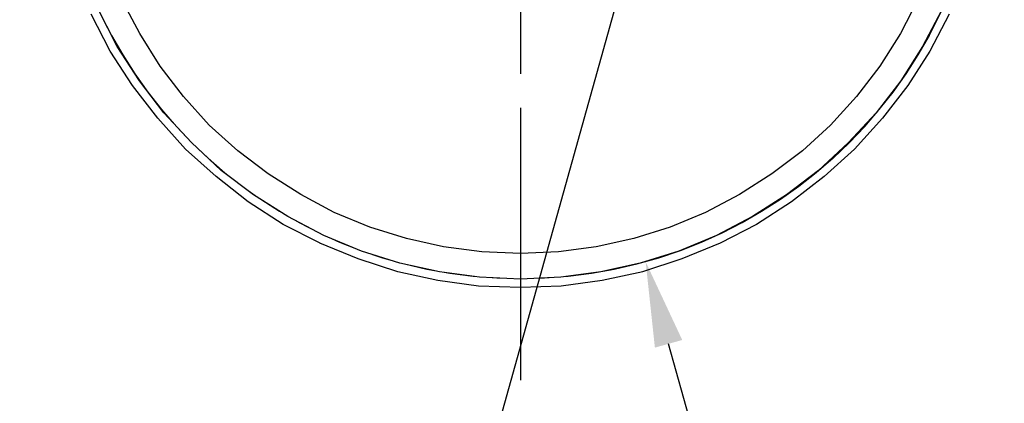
# Model space of a CAD drawing. Extents: x 0 to 283, y 0 to 196.
# Tile 26 of 35: x 198 to 227, y 83 to 95. Entities that reach past the tile are written whole.
import ezdxf
from ezdxf import colors
from ezdxf.entities.mleader import LeaderData, LeaderLine
from ezdxf.math import Vec2, Vec3

# ---------------------------------------------------------------- set-up
doc = ezdxf.new("R2010")
doc.units = 0
doc.linetypes.add('CENTER', pattern=[12, 8, -1, 2, -1])
doc.layers.get('0').update_dxf_attribs({"linetype": 'CONTINUOUS'})
doc.layers.get('DEFPOINTS').update_dxf_attribs({"linetype": 'CONTINUOUS'})
doc.layers.add('CTR', color=7, linetype='CENTER')
doc.layers.add('LAYER_1', color=7, linetype='CONTINUOUS')
doc.layers.add('VISIBLE', color=255, linetype='CONTINUOUS', lineweight=0)
doc.styles.add('SANSSERIF', font='sanss___.ttf')
doc.dimstyles.new('ISO-25$3', dxfattribs={"dimtxt": 2.5, "dimasz": 2.5, "dimexe": 1.25, "dimexo": 1, "dimgap": 0.6, "dimtad": 1, "dimtih": 1, "dimtoh": 1, "dimdec": 1, "dimzin": 9, "dimdsep": 46, "dimtxsty": 'SANSSERIF', "dimcen": 0.75, "dimadec": 1, "dimazin": 0, "dimtfac": 1, "dimtdec": 1, "dimtofl": 0, "dimtmove": 0, "dimatfit": 3, "dimfxl": 1, "dimarcsym": 0})

# ---------------------------------------------------------------- blocks, each defined once
blk = doc.blocks.new('*D63')
at = {"color": 0, "lineweight": -2, "transparency": 16777216}
for p, q in [((212.674, 99.82), (212.674, 101.32)), ((211.924, 100.57), (213.424, 100.57)), ((222.251, 66.281), (217.019, 85.013)), ((231.942, 66.281), (222.251, 66.281))]:
    blk.add_line(p, q, dxfattribs=at)
at = {"color": 0, "transparency": 16777216}
blk.add_solid([(217.421, 85.125), (216.618, 84.901), (216.347, 87.421)], dxfattribs=at)
at = {"layer": 'DEFPOINTS', "color": 0, "transparency": 16777216}
for p in [(209.002, 113.719), (216.347, 87.421)]:
    blk.add_point(p, dxfattribs=at)
at = {"color": 0, "transparency": 16777216, "insert": (227.397, 68.189), "char_height": 2.5, "attachment_point": 5, "style": 'SANSSERIF'}
blk.add_mtext('∅54.6', dxfattribs=at)

msp = doc.modelspace()

# ---------------------------------------------------------------- linework, layer by layer
at = {"layer": 'CTR'}
msp.add_line((212.668, 127.942), (212.668, 73.193), dxfattribs=at)
at = {"layer": 'LAYER_1', "color": 7}
for points in [[(201.493, 94.119), (200.967, 95.118)], [(224.343, 95.118), (223.83, 94.119)], [(200.616, 93.606), (200.062, 94.686)], [(200.831, 93.741), (200.291, 94.793)], [(225.031, 94.794), (224.477, 93.741)], [(225.26, 94.686), (224.693, 93.606)], [(202.088, 93.161), (201.492, 94.119)], [(223.83, 94.119), (223.223, 93.161)], [(201.479, 92.729), (200.831, 93.741)], [(224.477, 93.741), (223.844, 92.729)], [(201.277, 92.594), (200.616, 93.606)], [(224.694, 93.606), (224.046, 92.593)], [(202.775, 92.27), (202.088, 93.16)], [(223.223, 93.161), (222.535, 92.27)], [(202.019, 91.636), (201.277, 92.594)], [(202.195, 91.797), (201.479, 92.729)], [(223.843, 92.729), (223.115, 91.797)], [(224.047, 92.594), (223.303, 91.635)], [(203.531, 91.433), (202.776, 92.27)], [(222.535, 92.27), (221.779, 91.433)], [(203.005, 90.92), (202.196, 91.797)], [(223.115, 91.797), (222.306, 90.92)], [(202.829, 90.731), (202.02, 91.636)], [(204.368, 90.677), (203.532, 91.433)], [(221.779, 91.433), (220.954, 90.677)], [(223.303, 91.636), (222.48, 90.731)], [(203.882, 90.096), (203.005, 90.921)], [(222.305, 90.92), (221.427, 90.096)], [(203.733, 89.922), (202.829, 90.731)], [(205.258, 90.002), (204.368, 90.677)], [(220.955, 90.677), (220.051, 90.002)], [(222.48, 90.731), (221.589, 89.922)], [(204.827, 89.382), (203.882, 90.096)], [(206.217, 89.395), (205.258, 90.002)], [(220.051, 90.002), (219.107, 89.395)], [(221.427, 90.096), (220.484, 89.382)], [(204.678, 89.179), (203.734, 89.922)], [(221.589, 89.922), (220.631, 89.179)], [(205.839, 88.747), (204.826, 89.382)], [(207.202, 88.869), (206.217, 89.395)], [(219.107, 89.395), (218.108, 88.869)], [(220.484, 89.382), (219.483, 88.747)], [(205.704, 88.518), (204.678, 89.179)], [(220.631, 89.179), (219.605, 88.518)], [(208.242, 88.437), (207.202, 88.87)], [(218.108, 88.869), (217.068, 88.437)], [(206.784, 87.965), (205.704, 88.518)], [(206.891, 88.194), (205.839, 88.747)], [(219.483, 88.747), (218.431, 88.195)], [(219.605, 88.518), (218.539, 87.965)], [(207.998, 87.735), (206.891, 88.195)], [(209.322, 88.1), (208.242, 88.437)], [(217.068, 88.437), (216.002, 88.1)], [(218.431, 88.194), (217.324, 87.735)], [(207.904, 87.505), (206.783, 87.965)], [(210.414, 87.856), (209.322, 88.1)], [(216.002, 88.1), (214.895, 87.856)], [(218.539, 87.965), (217.405, 87.505)], [(209.132, 87.384), (207.998, 87.735)], [(211.534, 87.709), (210.413, 87.856)], [(212.668, 87.668), (211.534, 87.708)], [(213.788, 87.709), (212.668, 87.668)], [(214.895, 87.856), (213.789, 87.709)], [(217.324, 87.735), (216.19, 87.384)], [(209.064, 87.128), (207.904, 87.506)], [(210.292, 87.128), (209.132, 87.384)], [(216.19, 87.384), (215.03, 87.128)], [(217.405, 87.505), (216.258, 87.128)], [(210.239, 86.871), (209.064, 87.128)], [(211.467, 86.966), (210.292, 87.128)], [(215.03, 87.128), (213.855, 86.966)], [(216.259, 87.128), (215.071, 86.872)], [(211.44, 86.71), (210.239, 86.872)], [(212.668, 86.912), (211.467, 86.966)], [(213.855, 86.966), (212.668, 86.912)], [(215.071, 86.871), (213.869, 86.71)], [(212.668, 86.669), (211.44, 86.709)], [(213.869, 86.71), (212.668, 86.669)]]:
    msp.add_lwpolyline(points, dxfattribs=at)
at = {"layer": 'VISIBLE'}
msp.add_circle((212.674, 100.57), 13.652, dxfattribs=at)

# ---------------------------------------------------------------- dimensions: what is measured, and where the dimension line sits
dim = msp.add_diameter_dim_2p(p1=(209.002, 113.719), p2=(216.347, 87.421), dimstyle='ISO-25$3', override={"dimlfac": 2})
dim.commit()
dim.dimension.update_dxf_attribs({"geometry": '*D63', "text_midpoint": (227.397, 66.281), "dimtype": 163})

# ---------------------------------------------------------------- leaders
ml = msp.add_multileader_mtext('Standard')
ml.set_content('Vent Plug Do Not Obstruct', color=256, style='SANSSERIF')
ml.set_leader_properties()
ml.build(insert=Vec2(0, 0))
ml.multileader.update_dxf_attribs({"dogleg_length": 2, "arrow_head_size": 2.5})
ctx = ml.context
ctx.base_point, ctx.char_height, ctx.arrow_head_size, ctx.landing_gap_size, ctx.plane_origin = Vec3(162.685, 67.92), 2.5, 2.5, 1.5, Vec3(218.573, 106.07)
ctx.text_align_type = 2
notes = []
notes.append((ctx, [(0, (1, 1, 0), (207.911, 67.92), (-1, 0), 2, [(0, [(218.573, 106.07)], 0, [])])]))
ctx.mtext.insert, ctx.mtext.alignment, ctx.mtext.flow_direction = Vec3(204.411, 69.547), 3, 5
for ctx, leaders in notes:
    for number, flags, end, landing, length, lines in leaders:
        leader = LeaderData()
        leader.index, (leader.has_last_leader_line, leader.has_dogleg_vector, leader.attachment_direction) = number, flags
        leader.last_leader_point, leader.dogleg_vector, leader.dogleg_length = Vec3(end), Vec3(landing), length
        for number, points, colour, breaks in lines:
            line = LeaderLine()
            line.index, line.vertices, line.color, line.breaks = number, Vec3.list(points), colors.encode_raw_color(colour), breaks
            leader.lines.append(line)
        ctx.leaders.append(leader)

doc.saveas('drawing.dxf')
